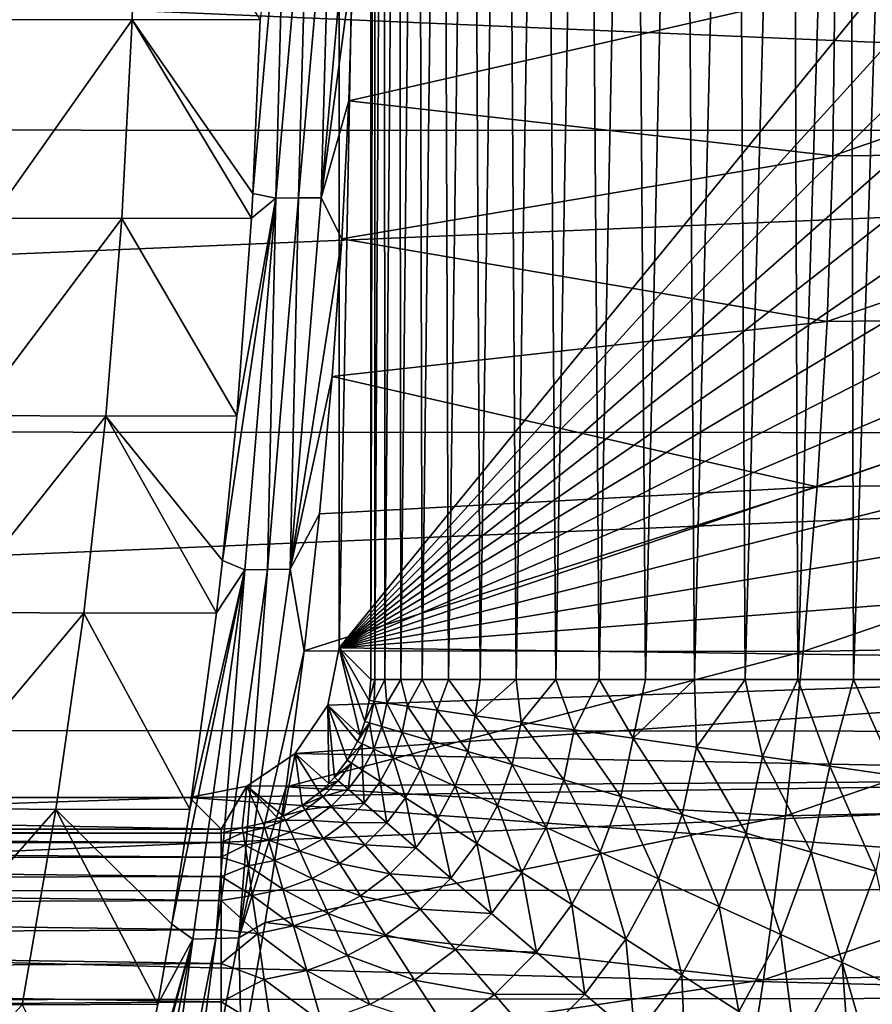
# Model space of a CAD drawing. Header units: metres. Extents: x -31 to 127, y -24 to 31.
# Tile 72 of 150: x 4.37 to 10.07, y -7.89 to -1.31. Entities that reach past the tile are written whole.
import ezdxf

# ---------------------------------------------------------------- set-up
doc = ezdxf.new("R2010")
doc.units = ezdxf.units.M
doc.layers.add('solid_12_381_041_XXX', color=7, linetype='CONTINUOUS')

msp = doc.modelspace()

# ---------------------------------------------------------------- linework, layer by layer
at = {"layer": 'solid_12_381_041_XXX'}
for points in [[(6.719407, 5.719559, 139.120102), (6.719407, -5.719559, 139.120102), (6.507855, -5.508007, 127.000305)], [(6.507855, 5.508007, 127.000305), (6.719407, 5.719559, 139.120102), (6.507855, -5.508007, 127.000305)], [(6.745369, 5.719559, 139.51059), (6.746861, -5.719559, 139.5233), (6.719407, -5.719559, 139.120102)], [(6.745369, 5.719559, 139.51059), (6.719407, -5.719559, 139.120102), (6.719407, 5.719559, 139.120102)], [(6.745369, 5.719559, 139.51059), (6.808341, 5.719559, 139.891922), (6.746861, -5.719559, 139.5233)], [(6.808341, 5.719559, 139.891922), (6.814276, -5.719559, 139.919037), (6.746861, -5.719559, 139.5233)], [(6.808341, 5.719559, 139.891922), (6.906246, 5.719559, 140.260452), (6.814276, -5.719559, 139.919037)], [(6.906246, 5.719559, 140.260452), (6.920166, -5.719559, 140.303467), (6.814276, -5.719559, 139.919037)], [(6.906246, 5.719559, 140.260452), (7.035916, 5.719559, 140.611191), (6.920166, -5.719559, 140.303467)], [(7.035916, 5.719559, 140.611191), (7.062596, -5.719559, 140.672699), (6.920166, -5.719559, 140.303467)], [(7.035916, 5.719559, 140.611191), (7.197195, 5.719559, 140.94722), (7.062596, -5.719559, 140.672699)], [(7.197195, 5.719559, 140.94722), (7.23971, -5.719559, 141.024124), (7.062596, -5.719559, 140.672699)], [(7.197195, 5.719559, 140.94722), (7.391679, 5.719559, 141.270721), (7.23971, -5.719559, 141.024124)], [(7.391679, 5.719559, 141.270721), (7.449786, -5.719559, 141.355423), (7.23971, -5.719559, 141.024124)], [(7.391679, 5.719559, 141.270721), (7.617404, 5.719559, 141.576431), (7.449786, -5.719559, 141.355423)], [(7.617404, 5.719559, 141.576431), (7.69035, -5.719559, 141.663437), (7.449786, -5.719559, 141.355423)], [(7.617404, 5.719559, 141.576431), (7.873448, 5.719559, 141.86171), (7.69035, -5.719559, 141.663437)], [(7.873448, 5.719559, 141.86171), (7.957481, -5.719559, 141.94429), (7.69035, -5.719559, 141.663437)], [(7.873448, 5.719559, 141.86171), (8.158909, 5.719559, 142.123901), (7.957481, -5.719559, 141.94429)], [(8.158909, 5.719559, 142.123901), (8.247174, -5.719559, 142.195313), (7.957481, -5.719559, 141.94429)], [(8.158909, 5.719559, 142.123901), (8.471084, 5.719559, 142.359039), (8.247174, -5.719559, 142.195313)], [(8.471084, 5.719559, 142.359039), (8.556778, -5.719559, 142.415665), (8.247174, -5.719559, 142.195313)], [(8.471084, 5.719559, 142.359039), (8.806, 5.719559, 142.563309), (8.556778, -5.719559, 142.415665)], [(8.806, 5.719559, 142.563309), (8.883625, -5.719559, 142.604477), (8.556778, -5.719559, 142.415665)], [(8.806, 5.719559, 142.563309), (9.160452, 5.719559, 142.734268), (8.883625, -5.719559, 142.604477)], [(9.160452, 5.719559, 142.734268), (9.222418, -5.719559, 142.759857), (8.883625, -5.719559, 142.604477)], [(9.160452, 5.719559, 142.734268), (9.532127, 5.719559, 142.870224), (9.222418, -5.719559, 142.759857)], [(9.532127, 5.719559, 142.870224), (9.575377, -5.719559, 142.883392), (9.222418, -5.719559, 142.759857)], [(9.532127, 5.719559, 142.870224), (9.918334, 5.719559, 142.969391), (9.575377, -5.719559, 142.883392)], [(9.918334, 5.719559, 142.969391), (9.945551, -5.719559, 142.974854), (9.575377, -5.719559, 142.883392)], [(9.918334, 5.719559, 142.969391), (10.315196, 5.719559, 143.029892), (9.945551, -5.719559, 142.974854)], [(10.315196, 5.719559, 143.029892), (10.327926, -5.719559, 143.031158), (9.945551, -5.719559, 142.974854)], [(14.978392, 4.86752, 127.000305), (6.507855, 5.508007, 127.000305), (6.507855, -5.508007, 127.000305)], [(15.213288, 4.074373, 127.000305), (14.978392, 4.86752, 127.000305), (6.507855, -5.508007, 127.000305)], [(15.40595, 3.273409, 127.000305), (15.213288, 4.074373, 127.000305), (6.507855, -5.508007, 127.000305)], [(15.555474, 2.466659, 127.000305), (15.40595, 3.273409, 127.000305), (6.507855, -5.508007, 127.000305)], [(15.662899, 1.649379, 127.000305), (15.555474, 2.466659, 127.000305), (6.507855, -5.508007, 127.000305)], [(15.72787, 0.827507, 127.000305), (15.662899, 1.649379, 127.000305), (6.507855, -5.508007, 127.000305)], [(15.749949, 0.007496, 127.000305), (15.72787, 0.827507, 127.000305), (6.507855, -5.508007, 127.000305)], [(-24, 0, -4), (24, 0, -4), (23.911116, -2.054668, -4)], [(-24, 0, -4), (23.911116, -2.054668, -4), (-23.912514, -2.042088, -4)], [(15.728741, -0.812231, 127.000305), (15.749949, 0.007496, 127.000305), (6.507855, -5.508007, 127.000305)], [(5.125424, -1.311822, 146.118378), (5.155449, -0.000003, 146.121918), (4.268549, -1.310464, 146.097855)], [(5.125424, -1.311822, 146.118378), (5.980124, -1.310784, 146.138123), (5.155449, -0.000003, 146.121918)], [(5.931124, -2.473293, 146.129501), (6.083756, -2.503307, 146.132645), (6.151852, 0, 146.144928)], [(5.980124, -1.310784, 146.138123), (5.931124, -2.473293, 146.129501), (6.151852, 0, 146.144928)], [(6.083756, -2.503307, 146.132645), (6.304556, 0, 146.148376), (6.151852, 0, 146.144928)], [(6.083756, -2.503307, 146.132645), (6.235741, -2.501885, 146.136032), (6.304556, 0, 146.148376)], [(6.235741, -2.501885, 146.136032), (6.457316, 0, 146.151794), (6.304556, 0, 146.148376)], [(6.387677, -2.500488, 146.139374), (6.457316, 0, 146.151794), (6.235741, -2.501885, 146.136032)], [(6.387677, -2.500488, 146.139374), (6.609653, 0, 146.155182), (6.457316, 0, 146.151794)], [(6.387677, -2.500488, 146.139374), (6.600305, -0.928271, 146.153473), (6.609653, 0, 146.155182)], [(15.664584, -1.633304, 127.000305), (15.728741, -0.812231, 127.000305), (6.507855, -5.508007, 127.000305)], [(6.387677, -2.500488, 146.139374), (6.572281, -1.853713, 146.148346), (6.600305, -0.928271, 146.153473)], [(6.600305, -0.928271, 146.153473), (6.572281, -1.853713, 146.148346), (9.82174, -1.112169, 146.218719)], [(6.572281, -1.853713, 146.148346), (9.808862, -2.221527, 146.211151), (9.82174, -1.112169, 146.218719)], [(9.808862, -2.221527, 146.211151), (13.042998, -2.194807, 146.266403), (13.038575, -1.098437, 146.274246)], [(9.82174, -1.112169, 146.218719), (9.808862, -2.221527, 146.211151), (13.038575, -1.098437, 146.274246)], [(5.125424, -1.311822, 146.118378), (4.268549, -1.310464, 146.097855), (4.186487, -2.636291, 146.087494)], [(5.125424, -1.311822, 146.118378), (4.186487, -2.636291, 146.087494), (5.05618, -2.639348, 146.108093)], [(5.125424, -1.311822, 146.118378), (5.05618, -2.639348, 146.108093), (5.921779, -2.637004, 146.127853)], [(5.125424, -1.311822, 146.118378), (5.931124, -2.473293, 146.129501), (5.980124, -1.310784, 146.138123)], [(5.125424, -1.311822, 146.118378), (5.921779, -2.637004, 146.127853), (5.931124, -2.473293, 146.129501)], [(15.558146, -2.44935, 127.000305), (15.664584, -1.633304, 127.000305), (6.507855, -5.508007, 127.000305)], [(6.387677, -2.500488, 146.139374), (6.525601, -2.776329, 146.139832), (6.572281, -1.853713, 146.148346)], [(6.572281, -1.853713, 146.148346), (6.525601, -2.776329, 146.139832), (9.808862, -2.221527, 146.211151)], [(-23.912514, -2.042088, -4), (23.911116, -2.054668, -4), (-23.655149, -4.054073, -4)], [(-23.655149, -4.054073, -4), (23.911116, -2.054668, -4), (23.651144, -4.076988, -4)], [(6.525601, -2.776329, 146.139832), (9.769401, -3.328074, 146.198181), (9.808862, -2.221527, 146.211151)], [(9.769401, -3.328074, 146.198181), (13.023084, -3.28911, 146.252899), (13.042998, -2.194807, 146.266403)], [(9.808862, -2.221527, 146.211151), (9.769401, -3.328074, 146.198181), (13.042998, -2.194807, 146.266403)], [(5.931124, -2.473293, 146.129501), (5.921779, -2.637004, 146.127853), (6.083756, -2.503307, 146.132645)], [(15.41, -3.254491, 127.000305), (15.558146, -2.44935, 127.000305), (6.507855, -5.508007, 127.000305)], [(5.727283, -4.92557, 146.093643), (5.876724, -4.987989, 146.095734), (6.083756, -2.503307, 146.132645)], [(5.824089, -3.958399, 146.110672), (5.727283, -4.92557, 146.093643), (6.083756, -2.503307, 146.132645)], [(5.921779, -2.637004, 146.127853), (5.824089, -3.958399, 146.110672), (6.083756, -2.503307, 146.132645)], [(6.083756, -2.503307, 146.132645), (5.876724, -4.987989, 146.095734), (6.0291, -4.98536, 146.098984)], [(6.181368, -4.982776, 146.102188), (6.235741, -2.501885, 146.136032), (6.0291, -4.98536, 146.098984)], [(6.083756, -2.503307, 146.132645), (6.0291, -4.98536, 146.098984), (6.235741, -2.501885, 146.136032)], [(6.181368, -4.982776, 146.102188), (6.525601, -2.776329, 146.139832), (6.387677, -2.500488, 146.139374)], [(6.181368, -4.982776, 146.102188), (6.387677, -2.500488, 146.139374), (6.235741, -2.501885, 146.136032)], [(5.05618, -2.639348, 146.108093), (4.186487, -2.636291, 146.087494), (4.065813, -3.956153, 146.070541)], [(5.05618, -2.639348, 146.108093), (4.065813, -3.956153, 146.070541), (4.947824, -3.961229, 146.091049)], [(5.05618, -2.639348, 146.108093), (4.947824, -3.961229, 146.091049), (5.824089, -3.958399, 146.110672)], [(5.05618, -2.639348, 146.108093), (5.824089, -3.958399, 146.110672), (5.921779, -2.637004, 146.127853)], [(6.181368, -4.982776, 146.102188), (6.460286, -3.696121, 146.127899), (6.525601, -2.776329, 146.139832)], [(6.525601, -2.776329, 146.139832), (6.460286, -3.696121, 146.127899), (9.769401, -3.328074, 146.198181)], [(15.219058, -4.053243, 127.000305), (15.41, -3.254491, 127.000305), (6.507855, -5.508007, 127.000305)], [(9.703359, -4.431808, 146.179825), (12.978833, -4.381345, 146.233719), (13.023084, -3.28911, 146.252899)], [(9.769401, -3.328074, 146.198181), (9.703359, -4.431808, 146.179825), (13.023084, -3.28911, 146.252899)], [(6.460286, -3.696121, 146.127899), (9.703359, -4.431808, 146.179825), (9.769401, -3.328074, 146.198181)], [(6.181368, -4.982776, 146.102188), (6.376358, -4.613092, 146.112564), (6.460286, -3.696121, 146.127899)], [(6.460286, -3.696121, 146.127899), (6.376358, -4.613092, 146.112564), (9.703359, -4.431808, 146.179825)], [(4.947824, -3.961229, 146.091049), (4.065813, -3.956153, 146.070541), (3.907424, -5.270069, 146.047043)], [(4.947824, -3.961229, 146.091049), (3.907424, -5.270069, 146.047043), (4.800802, -5.277468, 146.067261)], [(4.947824, -3.961229, 146.091049), (4.800802, -5.277468, 146.067261), (5.687061, -5.274533, 146.086563)], [(4.947824, -3.961229, 146.091049), (5.727283, -4.92557, 146.093643), (5.824089, -3.958399, 146.110672)], [(4.947824, -3.961229, 146.091049), (5.687061, -5.274533, 146.086563), (5.727283, -4.92557, 146.093643)], [(-23.655149, -4.054073, -4), (23.651144, -4.076988, -4), (-23.225943, -6.042967, -4)], [(-23.225943, -6.042967, -4), (23.651144, -4.076988, -4), (23.217838, -6.074059, -4)], [(14.986169, -4.843782, 127.000305), (15.219058, -4.053243, 127.000305), (6.507855, -5.508007, 127.000305)], [(9.610734, -5.532732, 146.156082), (12.910245, -5.471513, 146.208862), (12.978833, -4.381345, 146.233719)], [(9.703359, -4.431808, 146.179825), (9.610734, -5.532732, 146.156082), (12.978833, -4.381345, 146.233719)], [(6.273838, -5.527246, 146.093842), (9.610734, -5.532732, 146.156082), (9.703359, -4.431808, 146.179825)], [(6.376358, -4.613092, 146.112564), (6.273838, -5.527246, 146.093842), (9.703359, -4.431808, 146.179825)], [(6.181368, -4.982776, 146.102188), (6.273838, -5.527246, 146.093842), (6.376358, -4.613092, 146.112564)], [(14.713126, -5.619853, 127.000305), (14.986169, -4.843782, 127.000305), (6.507855, -5.508007, 127.000305)], [(5.727283, -4.92557, 146.093643), (5.687061, -5.274533, 146.086563), (5.876724, -4.987989, 146.095734)], [(5.388596, -7.353867, 146.034073), (5.530694, -7.454046, 146.034195), (5.876724, -4.987989, 146.095734)], [(5.510661, -6.585613, 146.055542), (5.388596, -7.353867, 146.034073), (5.876724, -4.987989, 146.095734)], [(5.687061, -5.274533, 146.086563), (5.510661, -6.585613, 146.055542), (5.876724, -4.987989, 146.095734)], [(5.876724, -4.987989, 146.095734), (5.530694, -7.454046, 146.034195), (5.684642, -7.450426, 146.037231)], [(5.838409, -7.446867, 146.040237), (6.0291, -4.98536, 146.098984), (5.684642, -7.450426, 146.037231)], [(5.876724, -4.987989, 146.095734), (5.684642, -7.450426, 146.037231), (6.0291, -4.98536, 146.098984)], [(5.838409, -7.446867, 146.040237), (6.273838, -5.527246, 146.093842), (6.181368, -4.982776, 146.102188)], [(5.838409, -7.446867, 146.040237), (6.181368, -4.982776, 146.102188), (6.0291, -4.98536, 146.098984)], [(4.800802, -5.277468, 146.067261), (3.907424, -5.270069, 146.047043), (3.710337, -6.578036, 146.016953)], [(4.800802, -5.277468, 146.067261), (3.710337, -6.578036, 146.016953), (4.614625, -6.588066, 146.036728)], [(4.800802, -5.277468, 146.067261), (4.614625, -6.588066, 146.036728), (5.510661, -6.585613, 146.055542)], [(4.800802, -5.277468, 146.067261), (5.510661, -6.585613, 146.055542), (5.687061, -5.274533, 146.086563)], [(6.431746, -5.890671, 127.000305), (6.507855, -5.508007, 127.000305), (6.647409, -6.093421, 139.141159)], [(14.713126, -5.619853, 127.000305), (6.507855, -5.508007, 127.000305), (6.431746, -5.890671, 127.000305)], [(6.507855, -5.508007, 127.000305), (6.679616, -6.000159, 139.137024), (6.647409, -6.093421, 139.141159)], [(6.507855, -5.508007, 127.000305), (6.709628, -5.860392, 139.129471), (6.679616, -6.000159, 139.137024)], [(6.507855, -5.508007, 127.000305), (6.719407, -5.719559, 139.120102), (6.709628, -5.860392, 139.129471)], [(9.491528, -6.630843, 146.126938), (12.817321, -6.559613, 146.178345), (12.910245, -5.471513, 146.208862)], [(9.610734, -5.532732, 146.156082), (9.491528, -6.630843, 146.126938), (12.910245, -5.471513, 146.208862)], [(5.838409, -7.446867, 146.040237), (6.152878, -6.437676, 146.071747), (6.273838, -5.527246, 146.093842)], [(6.273838, -5.527246, 146.093842), (6.152878, -6.437676, 146.071747), (9.610734, -5.532732, 146.156082)], [(6.152878, -6.437676, 146.071747), (9.491528, -6.630843, 146.126938), (9.610734, -5.532732, 146.156082)], [(14.713126, -5.619853, 127.000305), (6.431746, -5.890671, 127.000305), (6.21502, -6.215029, 127.000305)], [(14.40098, -6.377131, 127.000305), (14.713126, -5.619853, 127.000305), (6.21502, -6.215029, 127.000305)], [(6.746861, -5.719559, 139.5233), (6.709628, -5.860392, 139.129471), (6.719407, -5.719559, 139.120102)], [(6.746861, -5.719559, 139.5233), (6.742055, -5.865334, 139.567703), (6.709628, -5.860392, 139.129471)], [(6.814276, -5.719559, 139.919037), (6.826117, -5.877305, 140.016785), (6.742055, -5.865334, 139.567703)], [(6.746861, -5.719559, 139.5233), (6.814276, -5.719559, 139.919037), (6.742055, -5.865334, 139.567703)], [(6.814276, -5.719559, 139.919037), (6.920166, -5.719559, 140.303467), (6.826117, -5.877305, 140.016785)], [(6.920166, -5.719559, 140.303467), (6.965682, -5.89718, 140.46756), (6.826117, -5.877305, 140.016785)], [(6.920166, -5.719559, 140.303467), (7.062596, -5.719559, 140.672699), (6.965682, -5.89718, 140.46756)], [(7.062596, -5.719559, 140.672699), (7.162672, -5.925231, 140.909775), (6.965682, -5.89718, 140.46756)], [(7.062596, -5.719559, 140.672699), (7.23971, -5.719559, 141.024124), (7.162672, -5.925231, 140.909775)], [(7.23971, -5.719559, 141.024124), (7.416518, -5.96138, 141.332428), (7.162672, -5.925231, 140.909775)], [(7.23971, -5.719559, 141.024124), (7.449786, -5.719559, 141.355423), (7.416518, -5.96138, 141.332428)], [(7.69035, -5.719559, 141.663437), (7.72392, -6.005155, 141.724594), (7.416518, -5.96138, 141.332428)], [(7.449786, -5.719559, 141.355423), (7.69035, -5.719559, 141.663437), (7.416518, -5.96138, 141.332428)], [(7.69035, -5.719559, 141.663437), (7.957481, -5.719559, 141.94429), (7.72392, -6.005155, 141.724594)], [(7.957481, -5.719559, 141.94429), (8.078881, -6.055701, 142.076248), (7.72392, -6.005155, 141.724594)], [(7.957481, -5.719559, 141.94429), (8.247174, -5.719559, 142.195313), (8.078881, -6.055701, 142.076248)], [(8.247174, -5.719559, 142.195313), (8.473077, -6.111835, 142.37915), (8.078881, -6.055701, 142.076248)], [(8.247174, -5.719559, 142.195313), (8.556778, -5.719559, 142.415665), (8.473077, -6.111835, 142.37915)], [(8.883625, -5.719559, 142.604477), (8.896492, -6.17213, 142.62738), (8.473077, -6.111835, 142.37915)], [(8.556778, -5.719559, 142.415665), (8.883625, -5.719559, 142.604477), (8.473077, -6.111835, 142.37915)], [(8.883625, -5.719559, 142.604477), (9.222418, -5.719559, 142.759857), (8.896492, -6.17213, 142.62738)], [(9.222418, -5.719559, 142.759857), (9.338242, -6.235035, 142.817795), (8.896492, -6.17213, 142.62738)], [(9.222418, -5.719559, 142.759857), (9.575377, -5.719559, 142.883392), (9.338242, -6.235035, 142.817795)], [(9.575377, -5.719559, 142.883392), (9.787428, -6.298999, 142.950012), (9.338242, -6.235035, 142.817795)], [(9.575377, -5.719559, 142.883392), (9.945551, -5.719559, 142.974854), (9.787428, -6.298999, 142.950012)], [(9.945551, -5.719559, 142.974854), (10.233912, -6.362578, 143.026138), (9.787428, -6.298999, 142.950012)], [(9.945551, -5.719559, 142.974854), (10.327926, -5.719559, 143.031158), (10.233912, -6.362578, 143.026138)], [(6.21502, -6.215029, 127.000305), (6.431746, -5.890671, 127.000305), (6.438832, -6.415131, 139.149002)], [(6.431746, -5.890671, 127.000305), (6.477246, -6.373065, 139.148819), (6.438832, -6.415131, 139.149002)], [(6.431746, -5.890671, 127.000305), (6.562701, -6.258202, 139.146759), (6.477246, -6.373065, 139.148819)], [(6.431746, -5.890671, 127.000305), (6.630018, -6.134093, 139.142731), (6.562701, -6.258202, 139.146759)], [(6.431746, -5.890671, 127.000305), (6.647409, -6.093421, 139.141159), (6.630018, -6.134093, 139.142731)], [(6.742055, -5.865334, 139.567703), (6.679616, -6.000159, 139.137024), (6.709628, -5.860392, 139.129471)], [(6.742055, -5.865334, 139.567703), (6.711761, -6.009891, 139.574677), (6.679616, -6.000159, 139.137024)], [(6.742055, -5.865334, 139.567703), (6.79387, -6.033895, 140.022995), (6.711761, -6.009891, 139.574677)], [(6.742055, -5.865334, 139.567703), (6.826117, -5.877305, 140.016785), (6.79387, -6.033895, 140.022995)], [(6.826117, -5.877305, 140.016785), (6.929645, -6.073589, 140.4729), (6.79387, -6.033895, 140.022995)], [(6.826117, -5.877305, 140.016785), (6.965682, -5.89718, 140.46756), (6.929645, -6.073589, 140.4729)], [(6.965682, -5.89718, 140.46756), (7.120926, -6.12951, 140.9142), (6.929645, -6.073589, 140.4729)], [(6.965682, -5.89718, 140.46756), (7.162672, -5.925231, 140.909775), (7.120926, -6.12951, 140.9142)], [(7.162672, -5.925231, 140.909775), (7.367161, -6.201498, 141.335953), (7.120926, -6.12951, 140.9142)], [(7.162672, -5.925231, 140.909775), (7.416518, -5.96138, 141.332428), (7.367161, -6.201498, 141.335953)], [(7.416518, -5.96138, 141.332428), (7.665154, -6.288616, 141.727264), (7.367161, -6.201498, 141.335953)], [(7.416518, -5.96138, 141.332428), (7.72392, -6.005155, 141.724594), (7.665154, -6.288616, 141.727264)], [(-23.225943, -6.042967, -4), (23.217838, -6.074059, -4), (-22.628275, -7.996702, -4)], [(6.711761, -6.009891, 139.574677), (6.630018, -6.134093, 139.142731), (6.647409, -6.093421, 139.141159)], [(6.711761, -6.009891, 139.574677), (6.660993, -6.148514, 139.580048), (6.630018, -6.134093, 139.142731)], [(6.711761, -6.009891, 139.574677), (6.647409, -6.093421, 139.141159), (6.679616, -6.000159, 139.137024)], [(6.711761, -6.009891, 139.574677), (6.739288, -6.184166, 140.027756), (6.660993, -6.148514, 139.580048)], [(6.711761, -6.009891, 139.574677), (6.79387, -6.033895, 140.022995), (6.739288, -6.184166, 140.027756)], [(6.79387, -6.033895, 140.022995), (6.868359, -6.242939, 140.477005), (6.739288, -6.184166, 140.027756)], [(6.79387, -6.033895, 140.022995), (6.929645, -6.073589, 140.4729), (6.868359, -6.242939, 140.477005)], [(7.72392, -6.005155, 141.724594), (8.009117, -6.389174, 142.078156), (7.665154, -6.288616, 141.727264)], [(7.72392, -6.005155, 141.724594), (8.078881, -6.055701, 142.076248), (8.009117, -6.389174, 142.078156)], [(-22.628275, -7.996702, -4), (23.217838, -6.074059, -4), (22.615068, -8.033664, -4)], [(6.929645, -6.073589, 140.4729), (7.049939, -6.325622, 140.917603), (6.868359, -6.242939, 140.477005)], [(6.929645, -6.073589, 140.4729), (7.120926, -6.12951, 140.9142), (7.049939, -6.325622, 140.917603)], [(8.078881, -6.055701, 142.076248), (8.391012, -6.500822, 142.380402), (8.009117, -6.389174, 142.078156)], [(8.078881, -6.055701, 142.076248), (8.473077, -6.111835, 142.37915), (8.391012, -6.500822, 142.380402)], [(8.473077, -6.111835, 142.37915), (8.80117, -6.620733, 142.628128), (8.391012, -6.500822, 142.380402)], [(8.473077, -6.111835, 142.37915), (8.896492, -6.17213, 142.62738), (8.80117, -6.620733, 142.628128)], [(6.660993, -6.148514, 139.580048), (6.562701, -6.258202, 139.146759), (6.630018, -6.134093, 139.142731)], [(6.660993, -6.148514, 139.580048), (6.590775, -6.278433, 139.583679), (6.562701, -6.258202, 139.146759)], [(6.660993, -6.148514, 139.580048), (6.663466, -6.325047, 140.03096), (6.590775, -6.278433, 139.583679)], [(6.660993, -6.148514, 139.580048), (6.739288, -6.184166, 140.027756), (6.663466, -6.325047, 140.03096)], [(7.120926, -6.12951, 140.9142), (7.283497, -6.431973, 141.338669), (7.049939, -6.325622, 140.917603)], [(7.120926, -6.12951, 140.9142), (7.367161, -6.201498, 141.335953), (7.283497, -6.431973, 141.338669)], [(8.896492, -6.17213, 142.62738), (9.229079, -6.745832, 142.818176), (8.80117, -6.620733, 142.628128)], [(8.896492, -6.17213, 142.62738), (9.338242, -6.235035, 142.817795), (9.229079, -6.745832, 142.818176)], [(5.890662, -6.431749, 127.000305), (6.21502, -6.215029, 127.000305), (6.134811, -6.62969, 139.1427)], [(14.40098, -6.377131, 127.000305), (6.21502, -6.215029, 127.000305), (5.890662, -6.431749, 127.000305)], [(6.21502, -6.215029, 127.000305), (6.26083, -6.561008, 139.146469), (6.134811, -6.62969, 139.1427)], [(6.21502, -6.215029, 127.000305), (6.376412, -6.47434, 139.148605), (6.26083, -6.561008, 139.146469)], [(6.21502, -6.215029, 127.000305), (6.438832, -6.415131, 139.149002), (6.376412, -6.47434, 139.148605)], [(6.739288, -6.184166, 140.027756), (6.783053, -6.401732, 140.479752), (6.663466, -6.325047, 140.03096)], [(6.739288, -6.184166, 140.027756), (6.868359, -6.242939, 140.477005), (6.783053, -6.401732, 140.479752)], [(6.868359, -6.242939, 140.477005), (6.95113, -6.509511, 140.919876), (6.783053, -6.401732, 140.479752)], [(6.868359, -6.242939, 140.477005), (7.049939, -6.325622, 140.917603), (6.95113, -6.509511, 140.919876)], [(7.367161, -6.201498, 141.335953), (7.566012, -6.560617, 141.729309), (7.283497, -6.431973, 141.338669)], [(7.367161, -6.201498, 141.335953), (7.665154, -6.288616, 141.727264), (7.566012, -6.560617, 141.729309)], [(9.338242, -6.235035, 142.817795), (9.664209, -6.873044, 142.95015), (9.229079, -6.745832, 142.818176)], [(9.338242, -6.235035, 142.817795), (9.787428, -6.298999, 142.950012), (9.664209, -6.873044, 142.95015)], [(6.590775, -6.278433, 139.583679), (6.477246, -6.373065, 139.148819), (6.562701, -6.258202, 139.146759)], [(6.590775, -6.278433, 139.583679), (6.502544, -6.396935, 139.585495), (6.477246, -6.373065, 139.148819)], [(6.590775, -6.278433, 139.583679), (6.567975, -6.453534, 140.032562), (6.502544, -6.396935, 139.585495)], [(6.590775, -6.278433, 139.583679), (6.663466, -6.325047, 140.03096), (6.567975, -6.453534, 140.032562)], [(7.665154, -6.288616, 141.727264), (7.892012, -6.709063, 142.07962), (7.566012, -6.560617, 141.729309)], [(7.665154, -6.288616, 141.727264), (8.009117, -6.389174, 142.078156), (7.892012, -6.709063, 142.07962)], [(9.787428, -6.298999, 142.950012), (10.096759, -6.999501, 143.026154), (9.664209, -6.873044, 142.95015)], [(9.787428, -6.298999, 142.950012), (10.233912, -6.362578, 143.026138), (10.096759, -6.999501, 143.026154)], [(14.40098, -6.377131, 127.000305), (5.890662, -6.431749, 127.000305), (5.508007, -6.507855, 127.000305)], [(14.047579, -7.121025, 127.000305), (14.40098, -6.377131, 127.000305), (5.508007, -6.507855, 127.000305)], [(6.502544, -6.396935, 139.585495), (6.438832, -6.415131, 139.149002), (6.477246, -6.373065, 139.148819)], [(6.663466, -6.325047, 140.03096), (6.675504, -6.546548, 140.48111), (6.567975, -6.453534, 140.032562)], [(6.663466, -6.325047, 140.03096), (6.783053, -6.401732, 140.479752), (6.675504, -6.546548, 140.48111)], [(7.049939, -6.325622, 140.917603), (7.167203, -6.648068, 141.340454), (6.95113, -6.509511, 140.919876)], [(7.049939, -6.325622, 140.917603), (7.283497, -6.431973, 141.338669), (7.167203, -6.648068, 141.340454)], [(5.890662, -6.431749, 127.000305), (5.719559, -6.719407, 139.120102), (5.508007, -6.507855, 127.000305)], [(5.890662, -6.431749, 127.000305), (5.85904, -6.709821, 139.129593), (5.719559, -6.719407, 139.120102)], [(5.838409, -7.446867, 146.040237), (6.013587, -7.344211, 146.04631), (6.152878, -6.437676, 146.071747)], [(5.890662, -6.431749, 127.000305), (5.99931, -6.679866, 139.137131), (5.85904, -6.709821, 139.129593)], [(5.890662, -6.431749, 127.000305), (6.098231, -6.645463, 139.141357), (5.99931, -6.679866, 139.137131)], [(5.890662, -6.431749, 127.000305), (6.134811, -6.62969, 139.1427), (6.098231, -6.645463, 139.141357)], [(6.152878, -6.437676, 146.071747), (6.013587, -7.344211, 146.04631), (9.491528, -6.630843, 146.126938)], [(6.502544, -6.396935, 139.585495), (6.376412, -6.47434, 139.148605), (6.438832, -6.415131, 139.149002)], [(6.502544, -6.396935, 139.585495), (6.398134, -6.501514, 139.58551), (6.376412, -6.47434, 139.148605)], [(6.502544, -6.396935, 139.585495), (6.567975, -6.453534, 140.032562), (6.398134, -6.501514, 139.58551)], [(6.783053, -6.401732, 140.479752), (6.826561, -6.677214, 140.92099), (6.675504, -6.546548, 140.48111)], [(6.783053, -6.401732, 140.479752), (6.95113, -6.509511, 140.919876), (6.826561, -6.677214, 140.92099)], [(7.283497, -6.431973, 141.338669), (7.428483, -6.815613, 141.730652), (7.167203, -6.648068, 141.340454)], [(7.283497, -6.431973, 141.338669), (7.566012, -6.560617, 141.729309), (7.428483, -6.815613, 141.730652)], [(8.009117, -6.389174, 142.078156), (8.253901, -6.873851, 142.381378), (7.892012, -6.709063, 142.07962)], [(8.009117, -6.389174, 142.078156), (8.391012, -6.500822, 142.380402), (8.253901, -6.873851, 142.381378)], [(-14.031597, -7.152158, 127.000305), (5.508007, -6.507855, 127.000305), (-5.508007, -6.507855, 127.000305)], [(-14.031597, -7.152158, 127.000305), (14.047579, -7.121025, 127.000305), (5.508007, -6.507855, 127.000305)], [(5.719559, -6.719407, 139.120102), (-5.719559, -6.719407, 139.120102), (-5.508007, -6.507855, 127.000305)], [(5.508007, -6.507855, 127.000305), (5.719559, -6.719407, 139.120102), (-5.508007, -6.507855, 127.000305)], [(6.398134, -6.501514, 139.58551), (6.26083, -6.561008, 139.146469), (6.376412, -6.47434, 139.148605)], [(6.398134, -6.501514, 139.58551), (6.279723, -6.589943, 139.583694), (6.26083, -6.561008, 139.146469)], [(6.398134, -6.501514, 139.58551), (6.454834, -6.56686, 140.032578), (6.279723, -6.589943, 139.583694)], [(6.567975, -6.453534, 140.032562), (6.454834, -6.56686, 140.032578), (6.398134, -6.501514, 139.58551)], [(6.567975, -6.453534, 140.032562), (6.675504, -6.546548, 140.48111), (6.454834, -6.56686, 140.032578)], [(6.95113, -6.509511, 140.919876), (7.020701, -6.845147, 141.341309), (6.826561, -6.677214, 140.92099)], [(6.95113, -6.509511, 140.919876), (7.167203, -6.648068, 141.340454), (7.020701, -6.845147, 141.341309)], [(8.391012, -6.500822, 142.380402), (8.642541, -7.050819, 142.628708), (8.253901, -6.873851, 142.381378)], [(8.391012, -6.500822, 142.380402), (8.80117, -6.620733, 142.628128), (8.642541, -7.050819, 142.628708)], [(4.614625, -6.588066, 146.036728), (3.710337, -6.578036, 146.016953), (3.475717, -7.880085, 145.980316)], [(6.279723, -6.589943, 139.583694), (6.134811, -6.62969, 139.1427), (6.26083, -6.561008, 139.146469)], [(6.454834, -6.56686, 140.032578), (6.326446, -6.662567, 140.030991), (6.279723, -6.589943, 139.583694)], [(6.454834, -6.56686, 140.032578), (6.548013, -6.674249, 140.481125), (6.326446, -6.662567, 140.030991)], [(6.675504, -6.546548, 140.48111), (6.548013, -6.674249, 140.481125), (6.454834, -6.56686, 140.032578)], [(6.675504, -6.546548, 140.48111), (6.826561, -6.677214, 140.92099), (6.548013, -6.674249, 140.481125)], [(7.566012, -6.560617, 141.729309), (7.729918, -7.008909, 142.080566), (7.428483, -6.815613, 141.730652)], [(7.566012, -6.560617, 141.729309), (7.892012, -6.709063, 142.07962), (7.729918, -7.008909, 142.080566)], [(9.345739, -7.726143, 146.092407), (12.700059, -7.645646, 146.142166), (12.817321, -6.559613, 146.178345)], [(9.491528, -6.630843, 146.126938), (9.345739, -7.726143, 146.092407), (12.817321, -6.559613, 146.178345)], [(4.614625, -6.588066, 146.036728), (3.475717, -7.880085, 145.980316), (4.389875, -7.893029, 145.999435)], [(4.614625, -6.588066, 146.036728), (4.389875, -7.893029, 145.999435), (5.295307, -7.889185, 146.017654)], [(4.614625, -6.588066, 146.036728), (5.388596, -7.353867, 146.034073), (5.510661, -6.585613, 146.055542)], [(4.614625, -6.588066, 146.036728), (5.295307, -7.889185, 146.017654), (5.388596, -7.353867, 146.034073)], [(6.013587, -7.344211, 146.04631), (9.345739, -7.726143, 146.092407), (9.491528, -6.630843, 146.126938)], [(6.149851, -6.66039, 139.580093), (6.098231, -6.645463, 139.141357), (6.134811, -6.62969, 139.1427)], [(6.279723, -6.589943, 139.583694), (6.149851, -6.66039, 139.580093), (6.134811, -6.62969, 139.1427)], [(6.279723, -6.589943, 139.583694), (6.326446, -6.662567, 140.030991), (6.149851, -6.66039, 139.580093)], [(8.80117, -6.620733, 142.628128), (9.047994, -7.235444, 142.818481), (8.642541, -7.050819, 142.628708)], [(8.80117, -6.620733, 142.628128), (9.229079, -6.745832, 142.818176), (9.047994, -7.235444, 142.818481)], [(5.85904, -6.709821, 139.129593), (5.719559, -6.745369, 139.51059), (5.719559, -6.719407, 139.120102)], [(5.866661, -6.741874, 139.567764), (5.719559, -6.745369, 139.51059), (5.85904, -6.709821, 139.129593)], [(6.011221, -6.711378, 139.574738), (5.85904, -6.709821, 139.129593), (5.99931, -6.679866, 139.137131)], [(6.011221, -6.711378, 139.574738), (5.866661, -6.741874, 139.567764), (5.85904, -6.709821, 139.129593)], [(6.149851, -6.66039, 139.580093), (5.99931, -6.679866, 139.137131), (6.098231, -6.645463, 139.141357)], [(6.149851, -6.66039, 139.580093), (6.011221, -6.711378, 139.574738), (5.99931, -6.679866, 139.137131)], [(6.149851, -6.66039, 139.580093), (6.185616, -6.738638, 140.027786), (6.011221, -6.711378, 139.574738)], [(6.326446, -6.662567, 140.030991), (6.185616, -6.738638, 140.027786), (6.149851, -6.66039, 139.580093)], [(6.326446, -6.662567, 140.030991), (6.403309, -6.782041, 140.479782), (6.185616, -6.738638, 140.027786)], [(6.548013, -6.674249, 140.481125), (6.403309, -6.782041, 140.479782), (6.326446, -6.662567, 140.030991)], [(6.548013, -6.674249, 140.481125), (6.678911, -6.825108, 140.92099), (6.403309, -6.782041, 140.479782)], [(6.826561, -6.677214, 140.92099), (6.678911, -6.825108, 140.92099), (6.548013, -6.674249, 140.481125)], [(6.826561, -6.677214, 140.92099), (7.020701, -6.845147, 141.341309), (6.678911, -6.825108, 140.92099)], [(7.167203, -6.648068, 141.340454), (7.255421, -7.048182, 141.731277), (7.020701, -6.845147, 141.341309)], [(7.167203, -6.648068, 141.340454), (7.428483, -6.815613, 141.730652), (7.255421, -7.048182, 141.731277)], [(7.892012, -6.709063, 142.07962), (8.064502, -7.22346, 142.381989), (7.729918, -7.008909, 142.080566)], [(7.892012, -6.709063, 142.07962), (8.253901, -6.873851, 142.381378), (8.064502, -7.22346, 142.381989)], [(5.719559, -6.745369, 139.51059), (-5.719559, -6.746861, 139.5233), (-5.719559, -6.719407, 139.120102)], [(5.719559, -6.745369, 139.51059), (-5.719559, -6.719407, 139.120102), (5.719559, -6.719407, 139.120102)], [(5.719559, -6.745369, 139.51059), (5.719559, -6.808341, 139.891922), (-5.719559, -6.746861, 139.5233)], [(5.719559, -6.808341, 139.891922), (-5.719559, -6.814276, 139.919037), (-5.719559, -6.746861, 139.5233)], [(5.866661, -6.741874, 139.567764), (5.719559, -6.808341, 139.891922), (5.719559, -6.745369, 139.51059)], [(5.866661, -6.741874, 139.567764), (5.878742, -6.825925, 140.016846), (5.719559, -6.808341, 139.891922)], [(6.011221, -6.711378, 139.574738), (6.035337, -6.793459, 140.023041), (5.866661, -6.741874, 139.567764)], [(6.035337, -6.793459, 140.023041), (5.878742, -6.825925, 140.016846), (5.866661, -6.741874, 139.567764)], [(6.185616, -6.738638, 140.027786), (6.035337, -6.793459, 140.023041), (6.011221, -6.711378, 139.574738)], [(6.185616, -6.738638, 140.027786), (6.244573, -6.867628, 140.477036), (6.035337, -6.793459, 140.023041)], [(6.403309, -6.782041, 140.479782), (6.244573, -6.867628, 140.477036), (6.185616, -6.738638, 140.027786)], [(9.229079, -6.745832, 142.818176), (9.460303, -7.42319, 142.950287), (9.047994, -7.235444, 142.818481)], [(9.229079, -6.745832, 142.818176), (9.664209, -6.873044, 142.95015), (9.460303, -7.42319, 142.950287)], [(5.719559, -6.808341, 139.891922), (5.719559, -6.906246, 140.260452), (-5.719559, -6.814276, 139.919037)], [(5.719559, -6.906246, 140.260452), (-5.719559, -6.920166, 140.303467), (-5.719559, -6.814276, 139.919037)], [(5.878742, -6.825925, 140.016846), (5.719559, -6.906246, 140.260452), (5.719559, -6.808341, 139.891922)], [(5.878742, -6.825925, 140.016846), (5.898798, -6.965469, 140.467606), (5.719559, -6.906246, 140.260452)], [(6.035337, -6.793459, 140.023041), (6.075214, -6.929184, 140.472946), (5.878742, -6.825925, 140.016846)], [(6.075214, -6.929184, 140.472946), (5.898798, -6.965469, 140.467606), (5.878742, -6.825925, 140.016846)], [(6.244573, -6.867628, 140.477036), (6.075214, -6.929184, 140.472946), (6.035337, -6.793459, 140.023041)], [(6.403309, -6.782041, 140.479782), (6.511337, -6.949958, 140.919907), (6.244573, -6.867628, 140.477036)], [(6.678911, -6.825108, 140.92099), (6.511337, -6.949958, 140.919907), (6.403309, -6.782041, 140.479782)], [(6.678911, -6.825108, 140.92099), (6.847143, -7.018993, 141.341324), (6.511337, -6.949958, 140.919907)], [(7.020701, -6.845147, 141.341309), (6.847143, -7.018993, 141.341324), (6.678911, -6.825108, 140.92099)], [(7.428483, -6.815613, 141.730652), (7.526188, -7.2824, 142.080978), (7.255421, -7.048182, 141.731277)], [(7.428483, -6.815613, 141.730652), (7.729918, -7.008909, 142.080566), (7.526188, -7.2824, 142.080978)], [(5.719559, -6.906246, 140.260452), (5.719559, -7.035916, 140.611191), (-5.719559, -6.920166, 140.303467)], [(5.898798, -6.965469, 140.467606), (5.719559, -7.035916, 140.611191), (5.719559, -6.906246, 140.260452)], [(6.244573, -6.867628, 140.477036), (6.327515, -7.049092, 140.917633), (6.075214, -6.929184, 140.472946)], [(6.511337, -6.949958, 140.919907), (6.327515, -7.049092, 140.917633), (6.244573, -6.867628, 140.477036)], [(7.020701, -6.845147, 141.341309), (7.255421, -7.048182, 141.731277), (6.847143, -7.018993, 141.341324)], [(8.253901, -6.873851, 142.381378), (8.423798, -7.453858, 142.629074), (8.064502, -7.22346, 142.381989)], [(8.253901, -6.873851, 142.381378), (8.642541, -7.050819, 142.628708), (8.423798, -7.453858, 142.629074)], [(9.664209, -6.873044, 142.95015), (9.870195, -7.609837, 143.026199), (9.460303, -7.42319, 142.950287)], [(9.664209, -6.873044, 142.95015), (10.096759, -6.999501, 143.026154), (9.870195, -7.609837, 143.026199)], [(5.719559, -7.035916, 140.611191), (-5.719559, -7.062596, 140.672699), (-5.719559, -6.920166, 140.303467)], [(5.898798, -6.965469, 140.467606), (5.927106, -7.162424, 140.909821), (5.719559, -7.035916, 140.611191)], [(6.075214, -6.929184, 140.472946), (6.131392, -7.120393, 140.914246), (5.898798, -6.965469, 140.467606)], [(6.131392, -7.120393, 140.914246), (5.927106, -7.162424, 140.909821), (5.898798, -6.965469, 140.467606)], [(6.327515, -7.049092, 140.917633), (6.131392, -7.120393, 140.914246), (6.075214, -6.929184, 140.472946)], [(6.511337, -6.949958, 140.919907), (6.650214, -7.165824, 141.340469), (6.327515, -7.049092, 140.917633)], [(6.847143, -7.018993, 141.341324), (6.650214, -7.165824, 141.340469), (6.511337, -6.949958, 140.919907)], [(5.719559, -7.035916, 140.611191), (5.719559, -7.197195, 140.94722), (-5.719559, -7.062596, 140.672699)], [(5.927106, -7.162424, 140.909821), (5.719559, -7.197195, 140.94722), (5.719559, -7.035916, 140.611191)], [(6.847143, -7.018993, 141.341324), (7.050539, -7.253404, 141.731293), (6.650214, -7.165824, 141.340469)], [(7.255421, -7.048182, 141.731277), (7.050539, -7.253404, 141.731293), (6.847143, -7.018993, 141.341324)], [(7.729918, -7.008909, 142.080566), (7.826714, -7.542357, 142.382233), (7.526188, -7.2824, 142.080978)], [(7.729918, -7.008909, 142.080566), (8.064502, -7.22346, 142.381989), (7.826714, -7.542357, 142.382233)], [(10.096759, -6.999501, 143.026154), (10.268428, -7.792314, 143.050308), (9.870195, -7.609837, 143.026199)], [(5.719559, -7.197195, 140.94722), (-5.719559, -7.23971, 141.024124), (-5.719559, -7.062596, 140.672699)], [(6.327515, -7.049092, 140.917633), (6.434198, -7.2825, 141.338684), (6.131392, -7.120393, 140.914246)], [(6.650214, -7.165824, 141.340469), (6.434198, -7.2825, 141.338684), (6.327515, -7.049092, 140.917633)], [(7.255421, -7.048182, 141.731277), (7.526188, -7.2824, 142.080978), (7.050539, -7.253404, 141.731293)], [(8.642541, -7.050819, 142.628708), (8.798635, -7.694222, 142.818665), (8.423798, -7.453858, 142.629074)], [(8.642541, -7.050819, 142.628708), (9.047994, -7.235444, 142.818481), (8.798635, -7.694222, 142.818665)], [(-14.031597, -7.152158, 127.000305), (13.655254, -7.84736, 127.000305), (14.047579, -7.121025, 127.000305)], [(-14.031597, -7.152158, 127.000305), (-13.635844, -7.88073, 127.000305), (13.655254, -7.84736, 127.000305)], [(5.927106, -7.162424, 140.909821), (5.963583, -7.416224, 141.332458), (5.719559, -7.197195, 140.94722)], [(6.131392, -7.120393, 140.914246), (6.203709, -7.366531, 141.335983), (5.927106, -7.162424, 140.909821)], [(6.203709, -7.366531, 141.335983), (5.963583, -7.416224, 141.332458), (5.927106, -7.162424, 140.909821)], [(6.434198, -7.2825, 141.338684), (6.203709, -7.366531, 141.335983), (6.131392, -7.120393, 140.914246)], [(6.650214, -7.165824, 141.340469), (6.818146, -7.426854, 141.730667), (6.434198, -7.2825, 141.338684)], [(7.050539, -7.253404, 141.731293), (6.818146, -7.426854, 141.730667), (6.650214, -7.165824, 141.340469)], [(5.719559, -7.197195, 140.94722), (5.719559, -7.391679, 141.270721), (-5.719559, -7.23971, 141.024124)], [(5.963583, -7.416224, 141.332458), (5.719559, -7.391679, 141.270721), (5.719559, -7.197195, 140.94722)], [(8.064502, -7.22346, 142.381989), (8.14943, -7.821511, 142.629196), (7.826714, -7.542357, 142.382233)], [(8.064502, -7.22346, 142.381989), (8.423798, -7.453858, 142.629074), (8.14943, -7.821511, 142.629196)], [(9.047994, -7.235444, 142.818481), (9.179822, -7.938658, 142.950348), (8.798635, -7.694222, 142.818665)], [(9.047994, -7.235444, 142.818481), (9.460303, -7.42319, 142.950287), (9.179822, -7.938658, 142.950348)], [(5.719559, -7.391679, 141.270721), (-5.719559, -7.449786, 141.355423), (-5.719559, -7.23971, 141.024124)], [(6.434198, -7.2825, 141.338684), (6.563243, -7.564833, 141.729324), (6.203709, -7.366531, 141.335983)], [(6.818146, -7.426854, 141.730667), (6.563243, -7.564833, 141.729324), (6.434198, -7.2825, 141.338684)], [(7.050539, -7.253404, 141.731293), (7.285171, -7.523816, 142.080994), (6.818146, -7.426854, 141.730667)], [(7.526188, -7.2824, 142.080978), (7.285171, -7.523816, 142.080994), (7.050539, -7.253404, 141.731293)], [(7.526188, -7.2824, 142.080978), (7.826714, -7.542357, 142.382233), (7.285171, -7.523816, 142.080994)], [(5.388596, -7.353867, 146.034073), (5.295307, -7.889185, 146.017654), (5.530694, -7.454046, 146.034195)], [(5.838409, -7.446867, 146.040237), (5.85585, -8.247948, 146.017502), (6.013587, -7.344211, 146.04631)], [(6.013587, -7.344211, 146.04631), (5.85585, -8.247948, 146.017502), (9.345739, -7.726143, 146.092407)], [(6.203709, -7.366531, 141.335983), (6.291226, -7.664406, 141.72728), (5.963583, -7.416224, 141.332458)], [(6.563243, -7.564833, 141.729324), (6.291226, -7.664406, 141.72728), (6.203709, -7.366531, 141.335983)], [(5.719559, -7.391679, 141.270721), (5.719559, -7.617404, 141.576431), (-5.719559, -7.449786, 141.355423)], [(5.963583, -7.416224, 141.332458), (5.719559, -7.617404, 141.576431), (5.719559, -7.391679, 141.270721)], [(5.963583, -7.416224, 141.332458), (6.007756, -7.723568, 141.724609), (5.719559, -7.617404, 141.576431)], [(6.291226, -7.664406, 141.72728), (6.007756, -7.723568, 141.724609), (5.963583, -7.416224, 141.332458)], [(6.818146, -7.426854, 141.730667), (7.011888, -7.728, 142.080582), (6.563243, -7.564833, 141.729324)], [(7.285171, -7.523816, 142.080994), (7.011888, -7.728, 142.080582), (6.818146, -7.426854, 141.730667)], [(9.460303, -7.42319, 142.950287), (9.558794, -8.181673, 143.026199), (9.179822, -7.938658, 142.950348)], [(9.460303, -7.42319, 142.950287), (9.870195, -7.609837, 143.026199), (9.558794, -8.181673, 143.026199)], [(5.719559, -7.617404, 141.576431), (-5.719559, -7.69035, 141.663437), (-5.719559, -7.449786, 141.355423)], [(4.915208, -9.761872, 145.95079), (5.045665, -9.901478, 145.948013), (5.530694, -7.454046, 146.034195)], [(5.040466, -9.188738, 145.972824), (4.915208, -9.761872, 145.95079), (5.530694, -7.454046, 146.034195)], [(5.295307, -7.889185, 146.017654), (5.040466, -9.188738, 145.972824), (5.530694, -7.454046, 146.034195)], [(5.530694, -7.454046, 146.034195), (5.045665, -9.901478, 145.948013), (5.202366, -9.897083, 145.95079)], [(5.358799, -9.892758, 145.953506), (5.684642, -7.450426, 146.037231), (5.202366, -9.897083, 145.95079)], [(5.530694, -7.454046, 146.034195), (5.202366, -9.897083, 145.95079), (5.684642, -7.450426, 146.037231)], [(5.358799, -9.892758, 145.953506), (5.85585, -8.247948, 146.017502), (5.838409, -7.446867, 146.040237)], [(5.358799, -9.892758, 145.953506), (5.838409, -7.446867, 146.040237), (5.684642, -7.450426, 146.037231)], [(8.423798, -7.453858, 142.629074), (8.486106, -8.112741, 142.818695), (8.14943, -7.821511, 142.629196)], [(8.423798, -7.453858, 142.629074), (8.798635, -7.694222, 142.818665), (8.486106, -8.112741, 142.818695)], [(6.563243, -7.564833, 141.729324), (6.71215, -7.890621, 142.079636), (6.291226, -7.664406, 141.72728)], [(7.011888, -7.728, 142.080582), (6.71215, -7.890621, 142.079636), (6.563243, -7.564833, 141.729324)], [(7.285171, -7.523816, 142.080994), (7.54559, -7.823946, 142.382248), (7.011888, -7.728, 142.080582)], [(7.826714, -7.542357, 142.382233), (7.54559, -7.823946, 142.382248), (7.285171, -7.523816, 142.080994)], [(7.826714, -7.542357, 142.382233), (8.14943, -7.821511, 142.629196), (7.54559, -7.823946, 142.382248)], [(5.719559, -7.617404, 141.576431), (5.719559, -7.873448, 141.86171), (-5.719559, -7.69035, 141.663437)], [(6.007756, -7.723568, 141.724609), (5.719559, -7.873448, 141.86171), (5.719559, -7.617404, 141.576431)], [(9.870195, -7.609837, 143.026199), (9.928424, -8.417195, 143.050308), (9.558794, -8.181673, 143.026199)], [(9.870195, -7.609837, 143.026199), (10.268428, -7.792314, 143.050308), (10.047652, -8.221714, 143.050308)], [(9.870195, -7.609837, 143.026199), (10.047652, -8.221714, 143.050308), (9.928424, -8.417195, 143.050308)], [(5.719559, -7.873448, 141.86171), (-5.719559, -7.957481, 141.94429), (-5.719559, -7.69035, 141.663437)], [(6.291226, -7.664406, 141.72728), (6.392244, -8.008232, 142.078171), (6.007756, -7.723568, 141.724609)], [(6.71215, -7.890621, 142.079636), (6.392244, -8.008232, 142.078171), (6.291226, -7.664406, 141.72728)], [(8.798635, -7.694222, 142.818665), (8.828492, -8.408908, 142.950348), (8.486106, -8.112741, 142.818695)], [(8.798635, -7.694222, 142.818665), (9.179822, -7.938658, 142.950348), (8.828492, -8.408908, 142.950348)], [(9.173368, -8.818632, 146.052475), (12.558461, -8.729611, 146.100311), (12.700059, -7.645646, 146.142166)], [(9.345739, -7.726143, 146.092407), (9.173368, -8.818632, 146.052475), (12.700059, -7.645646, 146.142166)], [(6.007756, -7.723568, 141.724609), (6.058763, -8.078461, 142.076263), (5.719559, -7.873448, 141.86171)], [(5.85585, -8.247948, 146.017502), (9.173368, -8.818632, 146.052475), (9.345739, -7.726143, 146.092407)], [(6.392244, -8.008232, 142.078171), (6.058763, -8.078461, 142.076263), (6.007756, -7.723568, 141.724609)], [(7.011888, -7.728, 142.080582), (7.226933, -8.062262, 142.381989), (6.71215, -7.890621, 142.079636)], [(7.54559, -7.823946, 142.382248), (7.226933, -8.062262, 142.381989), (7.011888, -7.728, 142.080582)], [(7.54559, -7.823946, 142.382248), (7.825238, -8.146237, 142.629196), (7.226933, -8.062262, 142.381989)], [(8.14943, -7.821511, 142.629196), (7.825238, -8.146237, 142.629196), (7.54559, -7.823946, 142.382248)], [(8.14943, -7.821511, 142.629196), (8.486106, -8.112741, 142.818695), (7.825238, -8.146237, 142.629196)], [(10.047652, -8.221714, 143.050308), (10.268428, -7.792314, 143.050308), (16.396828, -7.984425, 143.050308)], [(-13.635844, -7.88073, 127.000305), (13.227138, -8.550037, 127.000305), (13.655254, -7.84736, 127.000305)], [(-13.635844, -7.88073, 127.000305), (-13.204413, -8.585016, 127.000305), (13.227138, -8.550037, 127.000305)], [(5.719559, -7.873448, 141.86171), (5.719559, -8.158909, 142.123901), (-5.719559, -7.957481, 141.94429)], [(4.389875, -7.893029, 145.999435), (3.475717, -7.880085, 145.980316), (3.203018, -9.176223, 145.937088)], [(4.389875, -7.893029, 145.999435), (5.040466, -9.188738, 145.972824), (5.295307, -7.889185, 146.017654)], [(6.058763, -8.078461, 142.076263), (5.719559, -8.158909, 142.123901), (5.719559, -7.873448, 141.86171)]]:
    msp.add_3dface(points, dxfattribs=at)

doc.saveas('drawing.dxf')
